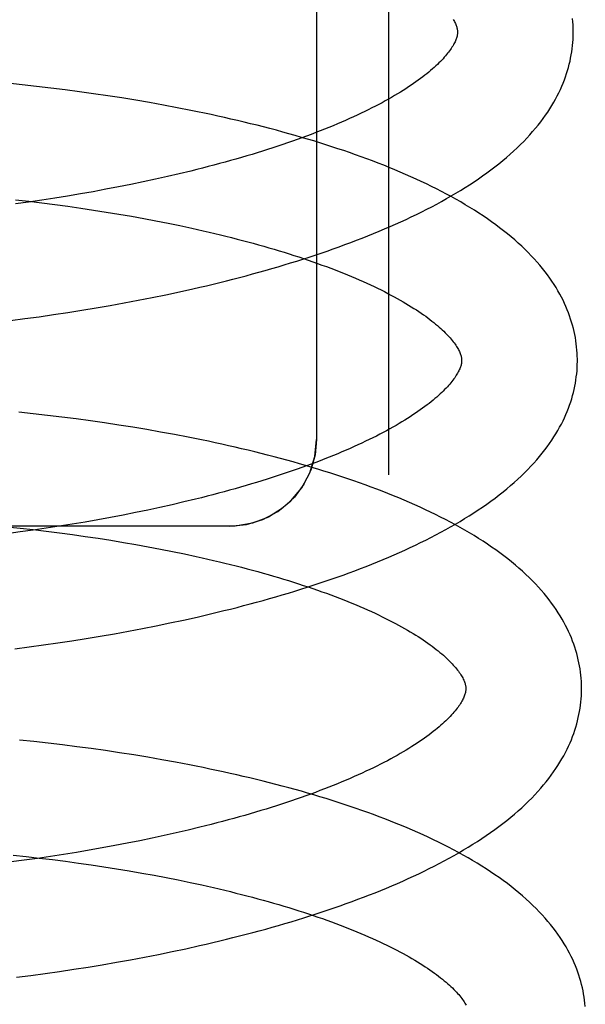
# Model space of a CAD drawing. Header units: inches. Extents: x 0 to 215, y 0 to 139.
# Tile 34 of 96: x 38.7716 to 38.8694, y 53.1208 to 53.2912. Entities that reach past the tile are written whole.
import ezdxf

# ---------------------------------------------------------------- set-up
doc = ezdxf.new("R2010")
doc.units = ezdxf.units.IN
doc.header["$LTSCALE"] = 11.804375
doc.header["$MEASUREMENT"] = 0
doc.linetypes.add('HIDDEN', pattern=[0.2, 0.1, -0.1])
doc.layers.add('DEFAULT_2', color=8, linetype='HIDDEN')

msp = doc.modelspace()

# ---------------------------------------------------------------- linework, layer by layer
at = {"layer": 'DEFAULT_2', "color": 8, "linetype": 'HIDDEN'}
for p, q in [((38.83539, 53.40176), (38.83539, 53.21243)), ((38.82289, 53.39145), (38.82289, 53.21854)), ((38.77203, 53.27992), (38.76954, 53.28018)), ((38.77451, 53.27965), (38.77203, 53.27992)), ((38.77699, 53.27936), (38.77451, 53.27965)), ((38.77946, 53.27905), (38.77699, 53.27936)), ((38.78192, 53.27872), (38.77946, 53.27905)), ((38.78437, 53.27838), (38.78192, 53.27872)), ((38.78682, 53.27802), (38.78437, 53.27838)), ((38.78925, 53.27764), (38.78682, 53.27802)), ((38.79167, 53.27725), (38.78925, 53.27764)), ((38.79407, 53.27684), (38.79167, 53.27725)), ((38.79646, 53.27641), (38.79407, 53.27684)), ((38.79883, 53.27596), (38.79646, 53.27641)), ((38.79714, 53.26404), (38.79506, 53.26357)), ((38.79919, 53.26451), (38.79714, 53.26404)), ((38.80122, 53.265), (38.79919, 53.26451)), ((38.78868, 53.26225), (38.78651, 53.26184)), ((38.79083, 53.26268), (38.78868, 53.26225)), ((38.79296, 53.26312), (38.79083, 53.26268)), ((38.79506, 53.26357), (38.79296, 53.26312)), ((38.77989, 53.26068), (38.77766, 53.26032)), ((38.78212, 53.26105), (38.77989, 53.26068)), ((38.78432, 53.26143), (38.78212, 53.26105)), ((38.78651, 53.26184), (38.78432, 53.26143)), ((38.77315, 53.25964), (38.77088, 53.25933)), ((38.77089, 53.26002), (38.77317, 53.25976)), ((38.77541, 53.25997), (38.77315, 53.25964)), ((38.77317, 53.25976), (38.77543, 53.25949)), ((38.77766, 53.26032), (38.77541, 53.25997)), ((38.77543, 53.25949), (38.77769, 53.2592)), ((38.77769, 53.2592), (38.77993, 53.2589)), ((38.77993, 53.2589), (38.78216, 53.25858)), ((38.78216, 53.25858), (38.78438, 53.25825)), ((38.78438, 53.25825), (38.78657, 53.25791)), ((38.78657, 53.25791), (38.78875, 53.25755)), ((38.78875, 53.25755), (38.79091, 53.25717)), ((38.79091, 53.25717), (38.79305, 53.25679)), ((38.79305, 53.25679), (38.79516, 53.25639)), ((38.79516, 53.25639), (38.79725, 53.25598)), ((38.79725, 53.25598), (38.79931, 53.25555)), ((38.79448, 53.2431), (38.79686, 53.24359)), ((38.79686, 53.24359), (38.79922, 53.2441)), ((38.79922, 53.2441), (38.80156, 53.24462)), ((38.78482, 53.24131), (38.78725, 53.24173)), ((38.78725, 53.24173), (38.78968, 53.24217)), ((38.78968, 53.24217), (38.79209, 53.24263)), ((38.79209, 53.24263), (38.79448, 53.2431)), ((38.77499, 53.2398), (38.77746, 53.24015)), ((38.77746, 53.24015), (38.77992, 53.24052)), ((38.77992, 53.24052), (38.78237, 53.24091)), ((38.78237, 53.24091), (38.78482, 53.24131)), ((38.77003, 53.23914), (38.77251, 53.23946)), ((38.77251, 53.23946), (38.77499, 53.2398)), ((38.77396, 53.223), (38.77147, 53.22326)), ((38.77644, 53.22272), (38.77396, 53.223)), ((38.77891, 53.22242), (38.77644, 53.22272)), ((38.78138, 53.2221), (38.77891, 53.22242)), ((38.78384, 53.22177), (38.78138, 53.2221)), ((38.78629, 53.22142), (38.78384, 53.22177)), ((38.78873, 53.22105), (38.78629, 53.22142)), ((38.79115, 53.22066), (38.78873, 53.22105)), ((38.79357, 53.22026), (38.79115, 53.22066)), ((38.79596, 53.21984), (38.79357, 53.22026)), ((38.79835, 53.2194), (38.79596, 53.21984)), ((38.79999, 53.20774), (38.79794, 53.20726)), ((38.80201, 53.20823), (38.79999, 53.20774)), ((38.79376, 53.20634), (38.79163, 53.2059)), ((38.79586, 53.2068), (38.79376, 53.20634)), ((38.79794, 53.20726), (38.79586, 53.2068)), ((38.78291, 53.20427), (38.78069, 53.2039)), ((38.78512, 53.20466), (38.78291, 53.20427)), ((38.78731, 53.20506), (38.78512, 53.20466)), ((38.78948, 53.20547), (38.78731, 53.20506)), ((38.79163, 53.2059), (38.78948, 53.20547)), ((38.80789, 53.20354), (38.58789, 53.20354)), ((38.76938, 53.20346), (38.77167, 53.20322)), ((38.77168, 53.20255), (38.7694, 53.20225)), ((38.77167, 53.20322), (38.77394, 53.20296)), ((38.77395, 53.20286), (38.77168, 53.20255)), ((38.77394, 53.20296), (38.77621, 53.20269)), ((38.77621, 53.20319), (38.77395, 53.20286)), ((38.77846, 53.20354), (38.77621, 53.20319)), ((38.77621, 53.20269), (38.77847, 53.2024)), ((38.78069, 53.2039), (38.77846, 53.20354)), ((38.77847, 53.2024), (38.78071, 53.2021)), ((38.78071, 53.2021), (38.78294, 53.20178)), ((38.78294, 53.20178), (38.78516, 53.20145)), ((38.78516, 53.20145), (38.78736, 53.20111)), ((38.78736, 53.20111), (38.78954, 53.20075)), ((38.78954, 53.20075), (38.7917, 53.20037)), ((38.7917, 53.20037), (38.79384, 53.19999)), ((38.79384, 53.19999), (38.79595, 53.19959)), ((38.79595, 53.19959), (38.79804, 53.19917)), ((38.79804, 53.19917), (38.8001, 53.19875)), ((38.79758, 53.1868), (38.79994, 53.1873)), ((38.79994, 53.1873), (38.80228, 53.18783)), ((38.7904, 53.18538), (38.79281, 53.18584)), ((38.79281, 53.18584), (38.7952, 53.18631)), ((38.7952, 53.18631), (38.79758, 53.1868)), ((38.78064, 53.18373), (38.7831, 53.18412)), ((38.7831, 53.18412), (38.78554, 53.18452)), ((38.78554, 53.18452), (38.78797, 53.18494)), ((38.78797, 53.18494), (38.7904, 53.18538)), ((38.77076, 53.18235), (38.77323, 53.18267)), ((38.77323, 53.18267), (38.77571, 53.183)), ((38.77571, 53.183), (38.77818, 53.18336)), ((38.77818, 53.18336), (38.78064, 53.18373)), ((38.77405, 53.16627), (38.77156, 53.16654)), ((38.77654, 53.166), (38.77405, 53.16627)), ((38.77903, 53.1657), (38.77654, 53.166)), ((38.78151, 53.16539), (38.77903, 53.1657)), ((38.78398, 53.16506), (38.78151, 53.16539)), ((38.78644, 53.16471), (38.78398, 53.16506)), ((38.78889, 53.16434), (38.78644, 53.16471)), ((38.79133, 53.16396), (38.78889, 53.16434)), ((38.79376, 53.16356), (38.79133, 53.16396)), ((38.79617, 53.16314), (38.79376, 53.16356)), ((38.79857, 53.1627), (38.79617, 53.16314)), ((38.80273, 53.15144), (38.80071, 53.15095)), ((38.79658, 53.15), (38.79448, 53.14955)), ((38.79866, 53.15047), (38.79658, 53.15)), ((38.80071, 53.15095), (38.79866, 53.15047)), ((38.78803, 53.14827), (38.78584, 53.14787)), ((38.7902, 53.14868), (38.78803, 53.14827)), ((38.79235, 53.14911), (38.7902, 53.14868)), ((38.79448, 53.14955), (38.79235, 53.14911)), ((38.77046, 53.14663), (38.77273, 53.14639)), ((38.77273, 53.14639), (38.775, 53.14613)), ((38.77692, 53.1464), (38.77466, 53.14607)), ((38.77917, 53.14675), (38.77692, 53.1464)), ((38.78141, 53.14711), (38.77917, 53.14675)), ((38.78363, 53.14748), (38.78141, 53.14711)), ((38.78584, 53.14787), (38.78363, 53.14748)), ((38.77239, 53.14576), (38.77012, 53.14546)), ((38.77466, 53.14607), (38.77239, 53.14576)), ((38.775, 53.14613), (38.77726, 53.14586)), ((38.77726, 53.14586), (38.77951, 53.14557)), ((38.77951, 53.14557), (38.78175, 53.14526)), ((38.78175, 53.14526), (38.78397, 53.14495)), ((38.78397, 53.14495), (38.78618, 53.14461)), ((38.78618, 53.14461), (38.78837, 53.14427)), ((38.78837, 53.14427), (38.79055, 53.14391)), ((38.79055, 53.14391), (38.7927, 53.14353)), ((38.7927, 53.14353), (38.79483, 53.14314)), ((38.79483, 53.14314), (38.79693, 53.14274)), ((38.79693, 53.14274), (38.79901, 53.14233)), ((38.79901, 53.14233), (38.80107, 53.1419)), ((38.80034, 53.13044), (38.80269, 53.13097)), ((38.79317, 53.12898), (38.79558, 53.12945)), ((38.79558, 53.12945), (38.79797, 53.12994)), ((38.79797, 53.12994), (38.80034, 53.13044)), ((38.78343, 53.12726), (38.78588, 53.12766)), ((38.78588, 53.12766), (38.78833, 53.12808)), ((38.78833, 53.12808), (38.79076, 53.12852)), ((38.79076, 53.12852), (38.79317, 53.12898)), ((38.77353, 53.12582), (38.77602, 53.12616)), ((38.77602, 53.12616), (38.77849, 53.12651)), ((38.77849, 53.12651), (38.78096, 53.12688)), ((38.78096, 53.12688), (38.78343, 53.12726)), ((38.77105, 53.1255), (38.77353, 53.12582))]:
    msp.add_line(p, q, dxfattribs=at)
for points in [[(38.84654, 53.29123), (38.84665, 53.29105), (38.84675, 53.29086), (38.84684, 53.29069), (38.84692, 53.29051), (38.84699, 53.29035), (38.84705, 53.29019), (38.84711, 53.29004), (38.84715, 53.28989), (38.84719, 53.28976), (38.84722, 53.28963), (38.84725, 53.2895), (38.84727, 53.28938), (38.84728, 53.28926), (38.84729, 53.28915), (38.84729, 53.28904)], [(38.86729, 53.2893), (38.86728, 53.28975), (38.86726, 53.29029), (38.86722, 53.29083), (38.86717, 53.29137)], [(38.84729, 53.28904), (38.84729, 53.28893), (38.84729, 53.28882), (38.84728, 53.28869), (38.84726, 53.28857), (38.84724, 53.28844), (38.84721, 53.28831), (38.84717, 53.28816), (38.84712, 53.28802), (38.84707, 53.28786), (38.84701, 53.2877), (38.84694, 53.28753), (38.84686, 53.28736), (38.84678, 53.28718), (38.84668, 53.287), (38.84658, 53.28681), (38.84647, 53.28662), (38.84634, 53.28642), (38.84621, 53.28622), (38.84607, 53.28601), (38.84592, 53.2858), (38.84576, 53.28559), (38.84559, 53.28537), (38.8454, 53.28514), (38.84521, 53.28491), (38.84501, 53.28468), (38.84479, 53.28444), (38.84456, 53.28419), (38.84433, 53.28395), (38.84407, 53.2837), (38.84381, 53.28344), (38.84354, 53.28318), (38.84325, 53.28292), (38.84295, 53.28266), (38.84264, 53.28239), (38.84232, 53.28212), (38.84198, 53.28184), (38.84163, 53.28157), (38.84127, 53.28128), (38.84089, 53.281), (38.8405, 53.28071), (38.8401, 53.28043), (38.83969, 53.28014), (38.83926, 53.27984), (38.83882, 53.27955), (38.83836, 53.27925), (38.83789, 53.27896), (38.83741, 53.27866), (38.83692, 53.27836), (38.83641, 53.27805), (38.83589, 53.27775), (38.83536, 53.27745), (38.83481, 53.27714), (38.83425, 53.27683), (38.83367, 53.27653), (38.83309, 53.27622), (38.83249, 53.27591), (38.83187, 53.27561), (38.83125, 53.2753), (38.83061, 53.27499), (38.82996, 53.27468), (38.8293, 53.27438), (38.82862, 53.27407), (38.82793, 53.27377), (38.82724, 53.27346), (38.82652, 53.27316), (38.8258, 53.27285), (38.82506, 53.27255), (38.82432, 53.27225), (38.82356, 53.27195), (38.82279, 53.27165), (38.822, 53.27135), (38.82121, 53.27105), (38.8204, 53.27075), (38.81959, 53.27046), (38.81876, 53.27017), (38.81792, 53.26987), (38.81707, 53.26958), (38.81622, 53.2693), (38.81535, 53.26901), (38.81447, 53.26873), (38.81358, 53.26845), (38.81268, 53.26817), (38.81178, 53.26789), (38.81086, 53.26761), (38.80993, 53.26734), (38.809, 53.26707), (38.80805, 53.2668), (38.8071, 53.26654), (38.80614, 53.26628), (38.80517, 53.26602), (38.80419, 53.26576), (38.80321, 53.2655), (38.80222, 53.26525), (38.80122, 53.265)], [(38.80156, 53.24462), (38.80273, 53.24489), (38.80389, 53.24516), (38.80504, 53.24544), (38.80619, 53.24572), (38.80733, 53.24601), (38.80847, 53.2463), (38.8096, 53.24659), (38.81073, 53.24689), (38.81185, 53.24719), (38.81296, 53.2475), (38.81407, 53.24781), (38.81517, 53.24812), (38.81627, 53.24845), (38.81735, 53.24877), (38.81843, 53.2491), (38.81951, 53.24943), (38.82057, 53.24977), (38.82163, 53.25011), (38.82268, 53.25046), (38.82373, 53.25081), (38.82476, 53.25116), (38.82579, 53.25152), (38.82681, 53.25189), (38.82782, 53.25226), (38.82883, 53.25263), (38.82983, 53.25301), (38.83081, 53.25339), (38.83179, 53.25378), (38.83277, 53.25418), (38.83373, 53.25457), (38.83468, 53.25498), (38.83563, 53.25538), (38.83656, 53.2558), (38.83749, 53.25622), (38.83841, 53.25664), (38.83931, 53.25707), (38.84021, 53.2575), (38.8411, 53.25794), (38.84198, 53.25838), (38.84284, 53.25883), (38.8437, 53.25929), (38.84455, 53.25975), (38.84538, 53.26022), (38.84621, 53.26069), (38.84702, 53.26117), (38.84782, 53.26166), (38.84861, 53.26215), (38.84939, 53.26264), (38.85015, 53.26314), (38.8509, 53.26365), (38.85164, 53.26416), (38.85236, 53.26468), (38.85307, 53.26521), (38.85376, 53.26574), (38.85444, 53.26627), (38.85511, 53.26681), (38.85576, 53.26736), (38.85639, 53.26791), (38.857, 53.26846), (38.85759, 53.26902), (38.85817, 53.26958), (38.85873, 53.27014), (38.85927, 53.2707), (38.85979, 53.27126), (38.86028, 53.27183), (38.86076, 53.27239), (38.86123, 53.27296), (38.86167, 53.27352), (38.86209, 53.27409), (38.86249, 53.27465), (38.86288, 53.27521), (38.86324, 53.27578), (38.86359, 53.27634), (38.86392, 53.27689), (38.86423, 53.27745), (38.86453, 53.27801), (38.8648, 53.27856), (38.86507, 53.27911), (38.86531, 53.27966), (38.86554, 53.28021), (38.86576, 53.28076), (38.86595, 53.2813), (38.86614, 53.28185), (38.86631, 53.28239), (38.86647, 53.28293), (38.86661, 53.28347), (38.86674, 53.28401), (38.86685, 53.28455), (38.86695, 53.28509), (38.86704, 53.28563), (38.86711, 53.28617), (38.86718, 53.28671), (38.86723, 53.28724), (38.86726, 53.28778), (38.86728, 53.28832), (38.86729, 53.28885), (38.86729, 53.2893)], [(38.86801, 53.2325), (38.868, 53.23296), (38.86798, 53.23349), (38.86794, 53.23403), (38.86789, 53.23456), (38.86783, 53.2351), (38.86775, 53.23563), (38.86767, 53.23617), (38.86756, 53.2367), (38.86745, 53.23724), (38.86732, 53.23778), (38.86718, 53.23831), (38.86702, 53.23885), (38.86685, 53.23939), (38.86667, 53.23993), (38.86647, 53.24047), (38.86626, 53.24101), (38.86603, 53.24155), (38.86579, 53.24209), (38.86553, 53.24263), (38.86525, 53.24318), (38.86496, 53.24372), (38.86465, 53.24427), (38.86433, 53.24482), (38.86398, 53.24537), (38.86362, 53.24592), (38.86324, 53.24647), (38.86284, 53.24702), (38.86243, 53.24758), (38.86199, 53.24813), (38.86153, 53.24869), (38.86106, 53.24924), (38.86056, 53.24979), (38.86005, 53.25034), (38.85952, 53.25089), (38.85896, 53.25144), (38.85839, 53.25199), (38.8578, 53.25253), (38.85719, 53.25308), (38.85657, 53.25361), (38.85592, 53.25414), (38.85526, 53.25467), (38.85458, 53.25519), (38.85389, 53.25571), (38.85318, 53.25622), (38.85246, 53.25673), (38.85173, 53.25723), (38.85097, 53.25773), (38.85021, 53.25822), (38.84943, 53.2587), (38.84864, 53.25918), (38.84784, 53.25965), (38.84703, 53.26011), (38.8462, 53.26057), (38.84537, 53.26102), (38.84452, 53.26147), (38.84366, 53.2619), (38.84279, 53.26234), (38.84192, 53.26277), (38.84103, 53.26319), (38.84013, 53.2636), (38.83922, 53.26402), (38.83831, 53.26442), (38.83738, 53.26482), (38.83644, 53.26521), (38.8355, 53.2656), (38.83454, 53.26599), (38.83358, 53.26637), (38.83261, 53.26674), (38.83163, 53.26711), (38.83064, 53.26747), (38.82964, 53.26783), (38.82864, 53.26818), (38.82762, 53.26853), (38.8266, 53.26887), (38.82557, 53.26921), (38.82454, 53.26954), (38.82349, 53.26987), (38.82244, 53.2702), (38.82138, 53.27052), (38.82031, 53.27083), (38.81924, 53.27114), (38.81816, 53.27145), (38.81707, 53.27175), (38.81598, 53.27205), (38.81487, 53.27234), (38.81377, 53.27263), (38.81265, 53.27291), (38.81153, 53.27319), (38.81041, 53.27346), (38.80927, 53.27373), (38.80813, 53.274), (38.80699, 53.27426), (38.80584, 53.27451), (38.80469, 53.27477), (38.80353, 53.27501), (38.80236, 53.27526), (38.80119, 53.2755), (38.79883, 53.27596)], [(38.79931, 53.25555), (38.80135, 53.25511), (38.80236, 53.25489), (38.80335, 53.25466), (38.80435, 53.25443), (38.80533, 53.2542), (38.8063, 53.25397), (38.80727, 53.25373), (38.80823, 53.25349), (38.80918, 53.25324), (38.81012, 53.253), (38.81105, 53.25275), (38.81198, 53.2525), (38.81289, 53.25224), (38.81379, 53.25198), (38.81469, 53.25173), (38.81557, 53.25146), (38.81645, 53.2512), (38.81731, 53.25094), (38.81817, 53.25067), (38.81901, 53.2504), (38.81985, 53.25013), (38.82067, 53.24985), (38.82148, 53.24958), (38.82228, 53.2493), (38.82307, 53.24902), (38.82385, 53.24874), (38.82462, 53.24846), (38.82537, 53.24818), (38.82612, 53.24789), (38.82685, 53.24761), (38.82757, 53.24732), (38.82827, 53.24703), (38.82897, 53.24674), (38.82965, 53.24646), (38.83032, 53.24617), (38.83098, 53.24588), (38.83162, 53.24558), (38.83226, 53.24529), (38.83288, 53.245), (38.83348, 53.24471), (38.83408, 53.24442), (38.83466, 53.24413), (38.83523, 53.24383), (38.83578, 53.24354), (38.83632, 53.24325), (38.83685, 53.24296), (38.83737, 53.24267), (38.83787, 53.24239), (38.83836, 53.2421), (38.83884, 53.24181), (38.8393, 53.24153), (38.83975, 53.24124), (38.84018, 53.24096), (38.8406, 53.24068), (38.84101, 53.24041), (38.84141, 53.24013), (38.84179, 53.23986), (38.84216, 53.23959), (38.84252, 53.23932), (38.84286, 53.23905), (38.84319, 53.23879), (38.84351, 53.23853), (38.84382, 53.23827), (38.84411, 53.23801), (38.84439, 53.23776), (38.84466, 53.23751), (38.84492, 53.23727), (38.84516, 53.23703), (38.8454, 53.23679), (38.84562, 53.23656), (38.84583, 53.23633), (38.84602, 53.23611), (38.84621, 53.23589), (38.84639, 53.23567), (38.84656, 53.23546), (38.84671, 53.23525), (38.84686, 53.23505), (38.84699, 53.23485), (38.84712, 53.23466), (38.84724, 53.23447), (38.84735, 53.23428), (38.84745, 53.2341), (38.84754, 53.23392), (38.84763, 53.23375), (38.8477, 53.23358), (38.84777, 53.23342), (38.84782, 53.23326), (38.84787, 53.23312), (38.84791, 53.23298), (38.84794, 53.23284), (38.84797, 53.23271), (38.84799, 53.23259), (38.848, 53.23247), (38.84801, 53.23236), (38.84801, 53.23225)], [(38.84801, 53.23225), (38.84801, 53.23215), (38.84801, 53.23203), (38.848, 53.23191), (38.84798, 53.23179), (38.84796, 53.23167), (38.84793, 53.23154), (38.8479, 53.2314), (38.84785, 53.23125), (38.8478, 53.2311), (38.84774, 53.23094), (38.84768, 53.23077), (38.8476, 53.2306), (38.84751, 53.23042), (38.84742, 53.23023), (38.84731, 53.23004), (38.8472, 53.22985), (38.84708, 53.22965), (38.84695, 53.22945), (38.84681, 53.22924), (38.84666, 53.22903), (38.8465, 53.22882), (38.84633, 53.2286), (38.84615, 53.22837), (38.84595, 53.22815), (38.84575, 53.22791), (38.84554, 53.22767), (38.84531, 53.22743), (38.84507, 53.22718), (38.84482, 53.22693), (38.84456, 53.22668), (38.84429, 53.22642), (38.844, 53.22616), (38.8437, 53.22589), (38.84339, 53.22563), (38.84307, 53.22535), (38.84274, 53.22508), (38.84239, 53.2248), (38.84203, 53.22452), (38.84165, 53.22424), (38.84126, 53.22395), (38.84086, 53.22366), (38.84045, 53.22337), (38.84002, 53.22308), (38.83958, 53.22279), (38.83913, 53.22249), (38.83866, 53.22219), (38.83818, 53.22189), (38.83769, 53.22159), (38.83718, 53.22129), (38.83666, 53.22099), (38.83613, 53.22068), (38.83558, 53.22038), (38.83502, 53.22007), (38.83445, 53.21977), (38.83386, 53.21946), (38.83326, 53.21915), (38.83265, 53.21884), (38.83203, 53.21854), (38.83139, 53.21823), (38.83074, 53.21792), (38.83008, 53.21761), (38.8294, 53.21731), (38.82872, 53.217), (38.82802, 53.2167), (38.82731, 53.21639), (38.82658, 53.21609), (38.82585, 53.21578), (38.8251, 53.21548), (38.82434, 53.21518), (38.82357, 53.21488), (38.82279, 53.21458), (38.822, 53.21428), (38.82119, 53.21399), (38.82038, 53.21369), (38.81955, 53.2134), (38.81871, 53.21311), (38.81787, 53.21282), (38.81701, 53.21253), (38.81614, 53.21224), (38.81526, 53.21196), (38.81438, 53.21168), (38.81348, 53.2114), (38.81257, 53.21112), (38.81166, 53.21085), (38.81073, 53.21057), (38.80979, 53.2103), (38.80885, 53.21003), (38.8079, 53.20977), (38.80694, 53.20951), (38.80597, 53.20925), (38.80499, 53.20899), (38.80401, 53.20873), (38.80301, 53.20848), (38.80201, 53.20823)], [(38.80228, 53.18783), (38.80345, 53.1881), (38.80461, 53.18837), (38.80576, 53.18865), (38.80691, 53.18893), (38.80805, 53.18921), (38.80919, 53.1895), (38.81032, 53.1898), (38.81145, 53.1901), (38.81257, 53.1904), (38.81368, 53.19071), (38.81479, 53.19102), (38.81589, 53.19133), (38.81698, 53.19165), (38.81807, 53.19198), (38.81915, 53.19231), (38.82022, 53.19264), (38.82129, 53.19298), (38.82235, 53.19332), (38.8234, 53.19367), (38.82444, 53.19402), (38.82548, 53.19437), (38.82651, 53.19473), (38.82753, 53.1951), (38.82854, 53.19547), (38.82955, 53.19584), (38.83054, 53.19622), (38.83153, 53.1966), (38.83251, 53.19699), (38.83348, 53.19738), (38.83444, 53.19778), (38.8354, 53.19818), (38.83634, 53.19859), (38.83728, 53.199), (38.8382, 53.19942), (38.83912, 53.19984), (38.84003, 53.20027), (38.84092, 53.20071), (38.84181, 53.20115), (38.84269, 53.20159), (38.84356, 53.20204), (38.84441, 53.2025), (38.84526, 53.20296), (38.84609, 53.20342), (38.84692, 53.2039), (38.84773, 53.20438), (38.84853, 53.20486), (38.84932, 53.20535), (38.8501, 53.20585), (38.85087, 53.20635), (38.85162, 53.20686), (38.85236, 53.20737), (38.85308, 53.20789), (38.85379, 53.20842), (38.85449, 53.20895), (38.85517, 53.20948), (38.85583, 53.21002), (38.85648, 53.21057), (38.85711, 53.21112), (38.85772, 53.21167), (38.85831, 53.21222), (38.85889, 53.21278), (38.85945, 53.21334), (38.85999, 53.21391), (38.86051, 53.21447), (38.86101, 53.21504), (38.86149, 53.2156), (38.86195, 53.21617), (38.86239, 53.21673), (38.86281, 53.2173), (38.86321, 53.21786), (38.8636, 53.21842), (38.86396, 53.21899), (38.86431, 53.21955), (38.86464, 53.2201), (38.86495, 53.22066), (38.86525, 53.22122), (38.86553, 53.22177), (38.86579, 53.22232), (38.86603, 53.22287), (38.86626, 53.22342), (38.86648, 53.22397), (38.86667, 53.22451), (38.86686, 53.22506), (38.86703, 53.2256), (38.86719, 53.22614), (38.86733, 53.22668), (38.86746, 53.22722), (38.86757, 53.22776), (38.86767, 53.2283), (38.86776, 53.22884), (38.86783, 53.22938), (38.8679, 53.22992), (38.86795, 53.23045), (38.86798, 53.23099), (38.868, 53.23152), (38.86801, 53.23206), (38.86801, 53.23251)], [(38.86873, 53.17571), (38.86872, 53.17617), (38.8687, 53.1767), (38.86866, 53.17724), (38.86861, 53.17777), (38.86855, 53.17831), (38.86847, 53.17884), (38.86839, 53.17938), (38.86828, 53.17991), (38.86817, 53.18045), (38.86804, 53.18099), (38.8679, 53.18152), (38.86774, 53.18206), (38.86757, 53.1826), (38.86739, 53.18314), (38.86719, 53.18368), (38.86698, 53.18422), (38.86675, 53.18476), (38.8665, 53.1853), (38.86625, 53.18585), (38.86597, 53.18639), (38.86568, 53.18694), (38.86537, 53.18748), (38.86504, 53.18803), (38.8647, 53.18858), (38.86434, 53.18913), (38.86396, 53.18968), (38.86356, 53.19024), (38.86314, 53.19079), (38.86271, 53.19134), (38.86225, 53.1919), (38.86178, 53.19245), (38.86128, 53.193), (38.86077, 53.19355), (38.86024, 53.1941), (38.85969, 53.19465), (38.85911, 53.1952), (38.85852, 53.19574), (38.85792, 53.19628), (38.85729, 53.19682), (38.85665, 53.19735), (38.85599, 53.19788), (38.85531, 53.1984), (38.85462, 53.19892), (38.85391, 53.19943), (38.85319, 53.19994), (38.85245, 53.20044), (38.8517, 53.20093), (38.85093, 53.20142), (38.85016, 53.20191), (38.84936, 53.20238), (38.84856, 53.20285), (38.84775, 53.20332), (38.84692, 53.20378), (38.84608, 53.20423), (38.84524, 53.20468), (38.84438, 53.20512), (38.84351, 53.20555), (38.84263, 53.20598), (38.84174, 53.2064), (38.84085, 53.20682), (38.83994, 53.20723), (38.83902, 53.20763), (38.83809, 53.20803), (38.83716, 53.20843), (38.83621, 53.20881), (38.83525, 53.2092), (38.83429, 53.20958), (38.83332, 53.20995), (38.83234, 53.21032), (38.83135, 53.21068), (38.83035, 53.21104), (38.82935, 53.21139), (38.82833, 53.21174), (38.82731, 53.21208), (38.82628, 53.21242), (38.82524, 53.21276), (38.8242, 53.21309), (38.82315, 53.21341), (38.82209, 53.21373), (38.82102, 53.21405), (38.81995, 53.21436), (38.81886, 53.21466), (38.81778, 53.21496), (38.81668, 53.21526), (38.81558, 53.21555), (38.81447, 53.21584), (38.81336, 53.21612), (38.81223, 53.2164), (38.81111, 53.21668), (38.80997, 53.21695), (38.80883, 53.21721), (38.80769, 53.21747), (38.80654, 53.21773), (38.80538, 53.21798), (38.80422, 53.21823), (38.80306, 53.21847), (38.80189, 53.21871), (38.80071, 53.21894), (38.79835, 53.2194)], [(38.80789, 53.20354), (38.81083, 53.20383), (38.81364, 53.20468), (38.81623, 53.20607), (38.8185, 53.20793), (38.82037, 53.2102), (38.82175, 53.21279), (38.82261, 53.21561), (38.82289, 53.21854)], [(38.82289, 53.21854), (38.82266, 53.21588), (38.82193, 53.21325), (38.82074, 53.2108), (38.81911, 53.20858), (38.81705, 53.20665), (38.8146, 53.20512), (38.81183, 53.20406), (38.80885, 53.20357), (38.80789, 53.20354)], [(38.8001, 53.19875), (38.80214, 53.19831), (38.80314, 53.19808), (38.80414, 53.19786), (38.80513, 53.19763), (38.80612, 53.19739), (38.80709, 53.19716), (38.80806, 53.19692), (38.80902, 53.19668), (38.80997, 53.19643), (38.81091, 53.19619), (38.81184, 53.19594), (38.81276, 53.19569), (38.81368, 53.19543), (38.81458, 53.19517), (38.81548, 53.19492), (38.81636, 53.19465), (38.81724, 53.19439), (38.8181, 53.19412), (38.81896, 53.19386), (38.8198, 53.19359), (38.82063, 53.19331), (38.82146, 53.19304), (38.82227, 53.19276), (38.82307, 53.19249), (38.82386, 53.19221), (38.82464, 53.19193), (38.8254, 53.19164), (38.82616, 53.19136), (38.8269, 53.19108), (38.82763, 53.19079), (38.82835, 53.1905), (38.82905, 53.19022), (38.82975, 53.18993), (38.83043, 53.18964), (38.8311, 53.18935), (38.83176, 53.18906), (38.8324, 53.18877), (38.83303, 53.18848), (38.83365, 53.18818), (38.83426, 53.18789), (38.83485, 53.1876), (38.83543, 53.18731), (38.836, 53.18702), (38.83656, 53.18672), (38.8371, 53.18643), (38.83762, 53.18614), (38.83814, 53.18585), (38.83864, 53.18557), (38.83912, 53.18528), (38.8396, 53.185), (38.84006, 53.18471), (38.84051, 53.18443), (38.84094, 53.18415), (38.84136, 53.18387), (38.84177, 53.18359), (38.84217, 53.18331), (38.84255, 53.18304), (38.84292, 53.18277), (38.84327, 53.1825), (38.84362, 53.18223), (38.84395, 53.18197), (38.84426, 53.18171), (38.84457, 53.18145), (38.84486, 53.1812), (38.84514, 53.18095), (38.84541, 53.1807), (38.84566, 53.18045), (38.84591, 53.18021), (38.84614, 53.17998), (38.84636, 53.17974), (38.84657, 53.17951), (38.84677, 53.17929), (38.84695, 53.17907), (38.84713, 53.17885), (38.8473, 53.17864), (38.84745, 53.17844), (38.8476, 53.17823), (38.84773, 53.17804), (38.84786, 53.17784), (38.84798, 53.17765), (38.84809, 53.17746), (38.84819, 53.17728), (38.84828, 53.1771), (38.84836, 53.17693), (38.84843, 53.17677), (38.84849, 53.17661), (38.84855, 53.17646), (38.84859, 53.17631), (38.84863, 53.17617), (38.84866, 53.17604), (38.84869, 53.17592), (38.84871, 53.1758), (38.84872, 53.17568), (38.84873, 53.17556), (38.84873, 53.17546)], [(38.80269, 53.13097), (38.80386, 53.13123), (38.80502, 53.13151), (38.80618, 53.13178), (38.80734, 53.13206), (38.80848, 53.13235), (38.80963, 53.13264), (38.81076, 53.13293), (38.81189, 53.13323), (38.81302, 53.13353), (38.81414, 53.13384), (38.81525, 53.13415), (38.81636, 53.13447), (38.81745, 53.13479), (38.81855, 53.13511), (38.81963, 53.13544), (38.82071, 53.13577), (38.82178, 53.13611), (38.82284, 53.13645), (38.8239, 53.1368), (38.82495, 53.13715), (38.82599, 53.13751), (38.82702, 53.13787), (38.82805, 53.13823), (38.82906, 53.1386), (38.83007, 53.13898), (38.83107, 53.13935), (38.83207, 53.13974), (38.83305, 53.14013), (38.83403, 53.14052), (38.83499, 53.14092), (38.83595, 53.14132), (38.8369, 53.14173), (38.83784, 53.14214), (38.83877, 53.14256), (38.83969, 53.14298), (38.8406, 53.14341), (38.84151, 53.14385), (38.8424, 53.14429), (38.84328, 53.14473), (38.84415, 53.14518), (38.84501, 53.14564), (38.84586, 53.1461), (38.8467, 53.14657), (38.84753, 53.14704), (38.84835, 53.14752), (38.84915, 53.14801), (38.84994, 53.1485), (38.85073, 53.149), (38.8515, 53.1495), (38.85225, 53.15001), (38.853, 53.15052), (38.85373, 53.15105), (38.85444, 53.15157), (38.85514, 53.15211), (38.85582, 53.15264), (38.85649, 53.15319), (38.85714, 53.15373), (38.85778, 53.15428), (38.85839, 53.15483), (38.85899, 53.15539), (38.85957, 53.15595), (38.86012, 53.15651), (38.86066, 53.15707), (38.86119, 53.15763), (38.86169, 53.1582), (38.86217, 53.15877), (38.86263, 53.15933), (38.86307, 53.1599), (38.8635, 53.16046), (38.8639, 53.16103), (38.86429, 53.16159), (38.86466, 53.16215), (38.86501, 53.16272), (38.86534, 53.16328), (38.86565, 53.16383), (38.86595, 53.16439), (38.86623, 53.16495), (38.86649, 53.1655), (38.86674, 53.16605), (38.86697, 53.1666), (38.86719, 53.16715), (38.86739, 53.1677), (38.86757, 53.16824), (38.86774, 53.16879), (38.8679, 53.16933), (38.86804, 53.16987), (38.86817, 53.17042), (38.86829, 53.17096), (38.86839, 53.1715), (38.86848, 53.17204), (38.86855, 53.17258), (38.86862, 53.17312), (38.86866, 53.17365), (38.8687, 53.17419), (38.86872, 53.17473), (38.86873, 53.17527), (38.86873, 53.17571)], [(38.84873, 53.17546), (38.84873, 53.17536), (38.84873, 53.17524), (38.84872, 53.17512), (38.8487, 53.175), (38.84868, 53.17488), (38.84865, 53.17474), (38.84862, 53.17461), (38.84857, 53.17446), (38.84852, 53.17431), (38.84846, 53.17415), (38.8484, 53.17398), (38.84832, 53.17381), (38.84823, 53.17363), (38.84814, 53.17344), (38.84803, 53.17325), (38.84792, 53.17306), (38.8478, 53.17286), (38.84767, 53.17266), (38.84753, 53.17245), (38.84738, 53.17224), (38.84722, 53.17203), (38.84705, 53.17181), (38.84687, 53.17158), (38.84667, 53.17135), (38.84647, 53.17112), (38.84626, 53.17088), (38.84603, 53.17064), (38.84579, 53.17039), (38.84554, 53.17014), (38.84528, 53.16989), (38.84501, 53.16963), (38.84472, 53.16937), (38.84443, 53.1691), (38.84411, 53.16884), (38.84379, 53.16856), (38.84346, 53.16829), (38.84311, 53.16801), (38.84275, 53.16773), (38.84237, 53.16745), (38.84198, 53.16716), (38.84158, 53.16687), (38.84117, 53.16658), (38.84074, 53.16629), (38.8403, 53.16599), (38.83985, 53.1657), (38.83938, 53.1654), (38.8389, 53.1651), (38.83841, 53.1648), (38.8379, 53.1645), (38.83738, 53.1642), (38.83685, 53.16389), (38.8363, 53.16359), (38.83574, 53.16328), (38.83517, 53.16297), (38.83458, 53.16267), (38.83398, 53.16236), (38.83337, 53.16205), (38.83275, 53.16175), (38.83211, 53.16144), (38.83146, 53.16113), (38.8308, 53.16082), (38.83012, 53.16052), (38.82944, 53.16021), (38.82874, 53.15991), (38.82803, 53.1596), (38.8273, 53.1593), (38.82657, 53.15899), (38.82582, 53.15869), (38.82506, 53.15839), (38.82429, 53.15809), (38.82351, 53.15779), (38.82272, 53.15749), (38.82191, 53.1572), (38.8211, 53.1569), (38.82027, 53.15661), (38.81943, 53.15632), (38.81859, 53.15603), (38.81773, 53.15574), (38.81686, 53.15545), (38.81598, 53.15517), (38.81509, 53.15489), (38.8142, 53.15461), (38.81329, 53.15433), (38.81237, 53.15405), (38.81145, 53.15378), (38.81051, 53.15351), (38.80957, 53.15324), (38.80862, 53.15298), (38.80766, 53.15271), (38.80669, 53.15245), (38.80571, 53.1522), (38.80473, 53.15194), (38.80373, 53.15169), (38.80273, 53.15144)], [(38.86938, 53.12045), (38.86933, 53.12099), (38.86927, 53.12153), (38.86919, 53.12207), (38.8691, 53.1226), (38.869, 53.12314), (38.86888, 53.12368), (38.86875, 53.12422), (38.86861, 53.12476), (38.86845, 53.1253), (38.86828, 53.12584), (38.8681, 53.12638), (38.8679, 53.12692), (38.86768, 53.12747), (38.86745, 53.12801), (38.8672, 53.12855), (38.86694, 53.1291), (38.86666, 53.12965), (38.86637, 53.1302), (38.86606, 53.13075), (38.86573, 53.1313), (38.86538, 53.13185), (38.86502, 53.1324), (38.86463, 53.13296), (38.86423, 53.13351), (38.86381, 53.13406), (38.86337, 53.13462), (38.86291, 53.13517), (38.86244, 53.13573), (38.86194, 53.13628), (38.86142, 53.13684), (38.86088, 53.13739), (38.86032, 53.13794), (38.85975, 53.13849), (38.85915, 53.13903), (38.85854, 53.13957), (38.85791, 53.14011), (38.85726, 53.14065), (38.85659, 53.14118), (38.85591, 53.1417), (38.85521, 53.14222), (38.85449, 53.14274), (38.85376, 53.14324), (38.85302, 53.14375), (38.85226, 53.14424), (38.85149, 53.14473), (38.85071, 53.14522), (38.84991, 53.14569), (38.84911, 53.14616), (38.84829, 53.14663), (38.84746, 53.14709), (38.84661, 53.14754), (38.84576, 53.14799), (38.8449, 53.14843), (38.84402, 53.14886), (38.84314, 53.14929), (38.84224, 53.14971), (38.84134, 53.15013), (38.84042, 53.15054), (38.8395, 53.15095), (38.83857, 53.15135), (38.83762, 53.15174), (38.83667, 53.15213), (38.83571, 53.15251), (38.83474, 53.15289), (38.83376, 53.15326), (38.83277, 53.15363), (38.83178, 53.154), (38.83077, 53.15435), (38.82976, 53.15471), (38.82874, 53.15506), (38.82771, 53.1554), (38.82668, 53.15574), (38.82563, 53.15607), (38.82458, 53.1564), (38.82352, 53.15672), (38.82245, 53.15704), (38.82138, 53.15736), (38.8203, 53.15767), (38.81921, 53.15797), (38.81811, 53.15828), (38.81701, 53.15857), (38.8159, 53.15886), (38.81479, 53.15915), (38.81367, 53.15943), (38.81254, 53.15971), (38.8114, 53.15999), (38.81026, 53.16026), (38.80912, 53.16052), (38.80797, 53.16078), (38.80681, 53.16104), (38.80565, 53.16129), (38.80448, 53.16153), (38.80331, 53.16178), (38.80213, 53.16201), (38.80095, 53.16225), (38.79857, 53.1627)], [(38.80107, 53.1419), (38.80309, 53.14146), (38.8041, 53.14124), (38.80509, 53.14101), (38.80608, 53.14078), (38.80706, 53.14055), (38.80803, 53.14031), (38.80899, 53.14007), (38.80995, 53.13983), (38.81089, 53.13959), (38.81183, 53.13934), (38.81276, 53.13909), (38.81368, 53.13884), (38.81459, 53.13859), (38.81549, 53.13833), (38.81638, 53.13807), (38.81726, 53.13781), (38.81813, 53.13755), (38.81899, 53.13728), (38.81984, 53.13701), (38.82068, 53.13674), (38.82151, 53.13647), (38.82233, 53.1362), (38.82314, 53.13592), (38.82393, 53.13564), (38.82472, 53.13537), (38.82549, 53.13509), (38.82625, 53.1348), (38.827, 53.13452), (38.82774, 53.13424), (38.82847, 53.13395), (38.82918, 53.13367), (38.82989, 53.13338), (38.83058, 53.13309), (38.83126, 53.1328), (38.83192, 53.13251), (38.83258, 53.13222), (38.83322, 53.13193), (38.83385, 53.13164), (38.83446, 53.13135), (38.83506, 53.13106), (38.83565, 53.13077), (38.83623, 53.13048), (38.8368, 53.13019), (38.83735, 53.12989), (38.83789, 53.1296), (38.83841, 53.12932), (38.83892, 53.12903), (38.83942, 53.12874), (38.8399, 53.12845), (38.84038, 53.12817), (38.84083, 53.12788), (38.84128, 53.1276), (38.84171, 53.12732), (38.84213, 53.12704), (38.84253, 53.12677), (38.84293, 53.12649), (38.84331, 53.12622), (38.84367, 53.12595), (38.84403, 53.12568), (38.84437, 53.12542), (38.8447, 53.12515), (38.84501, 53.12489), (38.84532, 53.12463), (38.84561, 53.12438), (38.84589, 53.12413), (38.84615, 53.12388), (38.84641, 53.12364), (38.84665, 53.1234), (38.84688, 53.12317), (38.84709, 53.12294), (38.8473, 53.12271), (38.8475, 53.12249), (38.84768, 53.12227), (38.84786, 53.12205), (38.84802, 53.12184), (38.84818, 53.12163), (38.84832, 53.12143), (38.84846, 53.12123), (38.84858, 53.12104), (38.8487, 53.12085), (38.84881, 53.12067)]]:
    msp.add_lwpolyline(points, dxfattribs=at)

doc.saveas('drawing.dxf')
